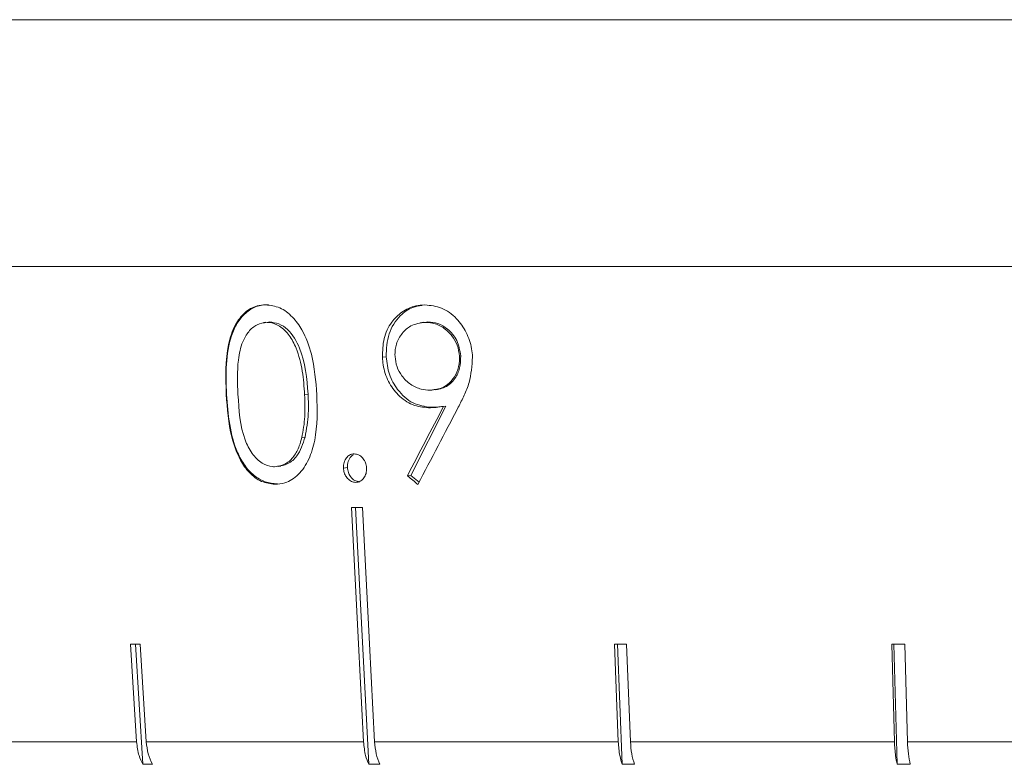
# Model space of a CAD drawing. Header units: inches. Extents: x -4.1 to 22.8, y -8.3 to 17.7.
# Tile 48 of 130: x 4.416 to 5.134, y 0.896 to 1.439. Entities that reach past the tile are written whole.
import ezdxf

# ---------------------------------------------------------------- set-up
doc = ezdxf.new("R2010")
doc.units = ezdxf.units.IN
doc.header["$MEASUREMENT"] = 0

msp = doc.modelspace()

# ---------------------------------------------------------------- linework, layer by layer
at = {"color": 7, "linetype": 'Continuous', "lineweight": 15}
for p, q in [((4.02117, 1.43919), (5.48917, 1.43919)), ((4.4696, 1.43919), (4.3973, 1.43919)), ((4.58559, 1.43919), (4.50585, 1.43919)), ((4.71147, 1.43919), (4.62517, 1.43919)), ((4.84588, 1.43919), (4.75396, 1.43919)), ((4.98734, 1.43919), (4.89081, 1.43919)), ((5.13429, 1.43919), (5.03421, 1.43919)), ((6.95717, 1.25919), (4.02117, 1.25919)), ((4.59525, 1.21848), (4.59356, 1.21822)), ((4.59801, 1.21873), (4.59621, 1.21846)), ((4.71016, 1.21847), (4.7081, 1.21816)), ((4.7136, 1.21873), (4.71165, 1.21844)), ((4.68318, 1.19336), (4.68043, 1.19295)), ((4.7376, 1.19399), (4.73661, 1.19384)), ((4.56661, 1.166), (4.56647, 1.16598)), ((4.62624, 1.16605), (4.62369, 1.16567)), ((4.71894, 1.16925), (4.72072, 1.16951)), ((4.70112, 1.1068), (4.72664, 1.15742)), ((4.72664, 1.15742), (4.72507, 1.15718)), ((4.71605, 1.15647), (4.71408, 1.15617)), ((4.62402, 1.13474), (4.62156, 1.13437)), ((4.60436, 1.11332), (4.60625, 1.1136)), ((4.65492, 1.11257), (4.65202, 1.11213)), ((4.70112, 1.1068), (4.69864, 1.10643)), ((4.70721, 1.10181), (4.70112, 1.1068)), ((4.66235, 1.10196), (4.66096, 1.10175)), ((4.6608, 1.08343), (4.67044, 0.89612)), ((4.4966, 0.98381), (4.50101, 0.91248)), ((4.50014, 0.98381), (4.50556, 0.89612)), ((4.50808, 0.91248), (4.50367, 0.98381)), ((4.84971, 0.98381), (4.85254, 0.91248)), ((4.85199, 0.98381), (4.85547, 0.89612)), ((4.86145, 0.91248), (4.85862, 0.98381)), ((5.05219, 0.98381), (5.05411, 0.91248)), ((5.05373, 0.98381), (5.05611, 0.89612)), ((5.06363, 0.91248), (5.0617, 0.98381)), ((4.36558, 0.91248), (4.50101, 0.91248)), ((4.50808, 0.91248), (4.66665, 0.91248)), ((4.67474, 0.91248), (4.85254, 0.91248)), ((4.86145, 0.91248), (5.05411, 0.91248)), ((5.06363, 0.91248), (5.2664, 0.91248)), ((4.51263, 0.89612), (4.50556, 0.89612)), ((4.67853, 0.89612), (4.67044, 0.89612)), ((4.86438, 0.89612), (4.85547, 0.89612)), ((5.06562, 0.89612), (5.05611, 0.89612))]:
    msp.add_line(p, q, dxfattribs=at)
at = {"color": 7, "linetype": 'Continuous', "lineweight": 15, "flags": 128}
for points in [[(4.65786, 1.08343), (4.66297, 0.98402), (4.66665, 0.91248)], [(4.67474, 0.91248), (4.67106, 0.98402), (4.66595, 1.08343)]]:
    msp.add_lwpolyline(points, dxfattribs=at)
at = {"color": 7, "linetype": 'Continuous', "lineweight": 15}
for centre, major_axis, ratio, start_param, end_param in [((5.645, 1.43358), (1.32276, 2.08438), 0.266434, 1.869415, 1.89367), ((5.64489, 1.41408), (1.3211, 2.08305), 0.266387, 1.860395, 1.88727), ((5.425, 1.3239), (1.39175, -0.86792), 0.364266, 4.40181, 4.408115), ((5.49555, 1.20751), (1.41825, 0.0733), 0.070593, 4.076882, 4.083933), ((5.49679, 1.10712), (1.40947, 0.08753), 0.061627, 3.919602, 3.926696), ((5.49406, 1.10712), (1.40946, 0.05633), 0.077831, 4.23448, 4.241575), ((5.4925, 1.10712), (1.40946, 0.03837), 0.083147, 4.39241, 4.399505)]:
    msp.add_ellipse(centre, major_axis=major_axis, ratio=ratio, start_param=start_param, end_param=end_param, dxfattribs=at)
for points, knots in [([(4.56647, 1.16598), (4.56607, 1.17838), (4.5655, 1.19626), (4.57215, 1.21626), (4.57961, 1.22599), (4.58764, 1.2307), (4.59313, 1.23109), (4.59526, 1.23124)], [0, 0, 0, 0, 0.421423, 0.607744, 0.75665, 0.905695, 1, 1, 1, 1]), ([(4.56661, 1.166), (4.56623, 1.18087), (4.56577, 1.19948), (4.57423, 1.21818), (4.58041, 1.22562), (4.58823, 1.23061), (4.59411, 1.23121), (4.59705, 1.2315)], [0, 0, 0, 0, 0.498693, 0.624172, 0.749478, 0.874742, 1, 1, 1, 1]), ([(4.59526, 1.23124), (4.59872, 1.2308), (4.60565, 1.22991), (4.61497, 1.22293), (4.62327, 1.21139), (4.63055, 1.192), (4.63182, 1.17557), (4.63259, 1.16559)], [0, 0, 0, 0, 0.149598, 0.299876, 0.440817, 0.660676, 1, 1, 1, 1]), ([(4.68043, 1.19295), (4.68056, 1.1976), (4.6808, 1.20694), (4.68639, 1.21857), (4.69468, 1.22653), (4.70329, 1.23064), (4.70921, 1.23106), (4.71147, 1.23121)], [0, 0, 0, 0, 0.226798, 0.455848, 0.652562, 0.86745, 1, 1, 1, 1]), ([(4.68318, 1.19336), (4.68343, 1.19912), (4.68394, 1.21064), (4.69226, 1.22303), (4.7012, 1.22956), (4.70698, 1.23035), (4.70915, 1.23064)], [0, 0, 0, 0, 0.306599, 0.612912, 0.854806, 1, 1, 1, 1]), ([(4.71147, 1.23121), (4.71558, 1.23075), (4.72382, 1.22983), (4.7346, 1.22214), (4.74198, 1.21141), (4.74547, 1.20135), (4.74602, 1.19518), (4.7462, 1.19316)], [0, 0, 0, 0, 0.239826, 0.481748, 0.693205, 0.899479, 1, 1, 1, 1]), ([(4.59621, 1.21846), (4.59372, 1.21811), (4.58874, 1.2174), (4.58258, 1.212), (4.57755, 1.20327), (4.57417, 1.18754), (4.57469, 1.17437), (4.57503, 1.16595)], [0, 0, 0, 0, 0.140683, 0.2820179, 0.4233905, 0.6315802, 1, 1, 1, 1]), ([(4.62369, 1.16567), (4.62326, 1.17142), (4.62241, 1.18296), (4.61865, 1.19786), (4.61281, 1.20934), (4.60576, 1.21606), (4.59979, 1.21823), (4.59672, 1.21843), (4.59621, 1.21846)], [0, 0, 0, 0, 0.252942, 0.507451, 0.666681, 0.827449, 0.971153, 1, 1, 1, 1]), ([(4.62624, 1.16605), (4.62527, 1.1776), (4.62381, 1.19492), (4.61349, 1.21208), (4.605, 1.21783), (4.60034, 1.21843), (4.59801, 1.21873)], [0, 0, 0, 0, 0.500074, 0.749056, 0.874601, 1, 1, 1, 1]), ([(4.71165, 1.21844), (4.70801, 1.21796), (4.7017, 1.21713), (4.6946, 1.21074), (4.69031, 1.20333), (4.68953, 1.19702), (4.68963, 1.19394), (4.68964, 1.1936)], [0, 0, 0, 0, 0.313539, 0.54455, 0.775774, 0.974978, 1, 1, 1, 1]), ([(4.73661, 1.19384), (4.73626, 1.19652), (4.73555, 1.20189), (4.73118, 1.20926), (4.72491, 1.21506), (4.7179, 1.21812), (4.71342, 1.21835), (4.71165, 1.21844)], [0, 0, 0, 0, 0.192596, 0.38636, 0.615599, 0.847581, 1, 1, 1, 1]), ([(4.7376, 1.19399), (4.73693, 1.19787), (4.73559, 1.20566), (4.72862, 1.21357), (4.72108, 1.21807), (4.71609, 1.21851), (4.7136, 1.21873)], [0, 0, 0, 0, 0.278771, 0.558587, 0.779186, 1, 1, 1, 1]), ([(4.71408, 1.15617), (4.71012, 1.15656), (4.70217, 1.15734), (4.69194, 1.16479), (4.68437, 1.17499), (4.68108, 1.18502), (4.68058, 1.19111), (4.68043, 1.19295)], [0, 0, 0, 0, 0.237338, 0.476759, 0.689947, 0.906033, 1, 1, 1, 1]), ([(4.71605, 1.15647), (4.71152, 1.15706), (4.70245, 1.15825), (4.69175, 1.16808), (4.68478, 1.18028), (4.68371, 1.189), (4.68318, 1.19336)], [0, 0, 0, 0, 0.279808, 0.559491, 0.779628, 1, 1, 1, 1]), ([(4.68964, 1.1936), (4.68997, 1.19105), (4.69062, 1.18592), (4.69476, 1.17868), (4.70082, 1.17288), (4.70809, 1.16939), (4.71297, 1.16909), (4.71516, 1.16895)], [0, 0, 0, 0, 0.180221, 0.361623, 0.589366, 0.815567, 1, 1, 1, 1]), ([(4.71516, 1.16895), (4.71856, 1.16932), (4.72431, 1.16993), (4.73098, 1.17536), (4.73517, 1.18199), (4.73672, 1.18863), (4.73663, 1.19265), (4.73661, 1.19384)], [0, 0, 0, 0, 0.295312, 0.499595, 0.703504, 0.912396, 1, 1, 1, 1]), ([(4.71708, 1.16924), (4.72018, 1.16955), (4.72637, 1.17017), (4.73332, 1.17658), (4.73737, 1.18496), (4.73752, 1.19098), (4.7376, 1.19399)], [0, 0, 0, 0, 0.28025, 0.559573, 0.779792, 1, 1, 1, 1]), ([(4.7462, 1.19316), (4.74576, 1.18678), (4.74508, 1.17696), (4.7402, 1.1652), (4.7373, 1.15941), (4.73584, 1.1565)], [0, 0, 0, 0, 0.480035, 0.738548, 1, 1, 1, 1]), ([(4.602, 1.10033), (4.59868, 1.10074), (4.59203, 1.10157), (4.58316, 1.10825), (4.57538, 1.11936), (4.5684, 1.13887), (4.56721, 1.15549), (4.56647, 1.16598)], [0, 0, 0, 0, 0.145314, 0.291399, 0.430589, 0.640711, 1, 1, 1, 1]), ([(4.60378, 1.10059), (4.60081, 1.10088), (4.59488, 1.10146), (4.58655, 1.10643), (4.57963, 1.11388), (4.56935, 1.13262), (4.56783, 1.15118), (4.56661, 1.166)], [0, 0, 0, 0, 0.125289, 0.250563, 0.375844, 0.501326, 1, 1, 1, 1]), ([(4.57503, 1.16595), (4.57575, 1.15449), (4.57671, 1.13913), (4.58492, 1.12239), (4.59214, 1.11544), (4.59817, 1.11332), (4.60119, 1.11312), (4.60163, 1.1131)], [0, 0, 0, 0, 0.492978, 0.660483, 0.829457, 0.975094, 1, 1, 1, 1]), ([(4.63259, 1.16559), (4.63286, 1.15434), (4.63324, 1.13795), (4.6272, 1.1182), (4.61974, 1.10696), (4.61058, 1.10105), (4.60446, 1.10054), (4.602, 1.10033)], [0, 0, 0, 0, 0.381244, 0.555512, 0.731161, 0.891598, 1, 1, 1, 1]), ([(4.62156, 1.13437), (4.62207, 1.1369), (4.6231, 1.14196), (4.62404, 1.15242), (4.62383, 1.16037), (4.62369, 1.16567)], [0, 0, 0, 0, 0.250493, 0.501064, 1, 1, 1, 1]), ([(4.62402, 1.13474), (4.62502, 1.14048), (4.62679, 1.15074), (4.62641, 1.16137), (4.62624, 1.16605)], [0, 0, 0, 0, 0.559602, 1, 1, 1, 1]), ([(4.72507, 1.15718), (4.72325, 1.15689), (4.72052, 1.15646), (4.71684, 1.15624), (4.715, 1.1562), (4.71408, 1.15617)], [0, 0, 0, 0, 0.498954, 0.749345, 1, 1, 1, 1]), ([(4.72462, 1.15715), (4.72333, 1.15696), (4.7205, 1.15653), (4.71762, 1.15649), (4.71605, 1.15647)], [0, 0, 0, 0, 0.456015, 1, 1, 1, 1]), ([(4.60163, 1.1131), (4.60448, 1.11356), (4.6098, 1.11443), (4.61607, 1.12042), (4.61973, 1.12736), (4.62103, 1.13234), (4.62156, 1.13437)], [0, 0, 0, 0, 0.300701, 0.5605529, 0.8200348, 1, 1, 1, 1]), ([(4.60343, 1.11336), (4.60617, 1.11378), (4.61166, 1.11462), (4.61982, 1.12176), (4.62243, 1.12982), (4.62402, 1.13474)], [0, 0, 0, 0, 0.280214, 0.560807, 1, 1, 1, 1]), ([(4.65202, 1.11213), (4.65206, 1.11358), (4.65215, 1.11639), (4.65401, 1.11966), (4.65637, 1.12187), (4.6585, 1.12241), (4.65966, 1.12249), (4.65989, 1.12251)], [0, 0, 0, 0, 0.263865, 0.511661, 0.733126, 0.948035, 1, 1, 1, 1]), ([(4.65492, 1.11257), (4.65499, 1.11409), (4.65512, 1.11713), (4.65701, 1.12037), (4.65865, 1.12143), (4.65922, 1.12181)], [0, 0, 0, 0, 0.393202, 0.786822, 1, 1, 1, 1]), ([(4.65989, 1.12251), (4.66098, 1.12238), (4.66317, 1.12211), (4.66592, 1.11985), (4.66791, 1.11689), (4.66869, 1.11417), (4.66883, 1.11255), (4.66887, 1.11213)], [0, 0, 0, 0, 0.243745, 0.490694, 0.701126, 0.922877, 1, 1, 1, 1]), ([(4.66096, 1.10175), (4.65988, 1.10188), (4.65771, 1.10215), (4.65502, 1.1044), (4.65308, 1.10719), (4.65224, 1.1099), (4.65207, 1.11155), (4.65202, 1.11213)], [0, 0, 0, 0, 0.241404, 0.485753, 0.694878, 0.89209, 1, 1, 1, 1]), ([(4.66388, 1.10219), (4.66263, 1.10237), (4.66013, 1.10273), (4.65727, 1.10559), (4.65535, 1.10895), (4.65507, 1.11136), (4.65492, 1.11257)], [0, 0, 0, 0, 0.279578, 0.55918, 0.77945, 1, 1, 1, 1]), ([(4.66887, 1.11213), (4.66883, 1.11082), (4.66875, 1.10819), (4.66708, 1.10497), (4.66483, 1.10268), (4.66264, 1.10185), (4.66133, 1.10177), (4.66096, 1.10175)], [0, 0, 0, 0, 0.2402568, 0.4832073, 0.7001907, 0.9154835, 1, 1, 1, 1]), ([(4.50101, 0.91248), (4.50144, 0.90902), (4.50217, 0.90309), (4.50457, 0.89816), (4.50556, 0.89612)], [0, 0, 0, 0, 0.585348, 1, 1, 1, 1]), ([(4.51263, 0.89612), (4.51146, 0.89859), (4.5091, 0.90358), (4.50842, 0.9095), (4.50808, 0.91248)], [0, 0, 0, 0, 0.496656, 1, 1, 1, 1]), ([(4.66665, 0.91248), (4.66701, 0.90902), (4.66762, 0.90309), (4.66961, 0.89816), (4.67044, 0.89612)], [0, 0, 0, 0, 0.585349, 1, 1, 1, 1]), ([(4.67853, 0.89612), (4.67755, 0.89859), (4.67559, 0.90358), (4.67502, 0.9095), (4.67474, 0.91248)], [0, 0, 0, 0, 0.496777, 1, 1, 1, 1]), ([(4.85254, 0.91248), (4.85282, 0.90902), (4.85329, 0.90309), (4.85483, 0.89816), (4.85547, 0.89612)], [0, 0, 0, 0, 0.585349, 1, 1, 1, 1]), ([(4.86438, 0.89612), (4.86363, 0.89859), (4.86211, 0.90358), (4.86167, 0.9095), (4.86145, 0.91248)], [0, 0, 0, 0, 0.4968501, 1, 1, 1, 1]), ([(5.05411, 0.91248), (5.0543, 0.90902), (5.05462, 0.90309), (5.05567, 0.89816), (5.05611, 0.89612)], [0, 0, 0, 0, 0.585346, 1, 1, 1, 1]), ([(5.06562, 0.89612), (5.0651, 0.89859), (5.06407, 0.90358), (5.06378, 0.9095), (5.06363, 0.91248)], [0, 0, 0, 0, 0.4969012, 1, 1, 1, 1])]:
    msp.add_open_spline(points, degree=3, knots=knots, dxfattribs=at)

doc.saveas('drawing.dxf')
